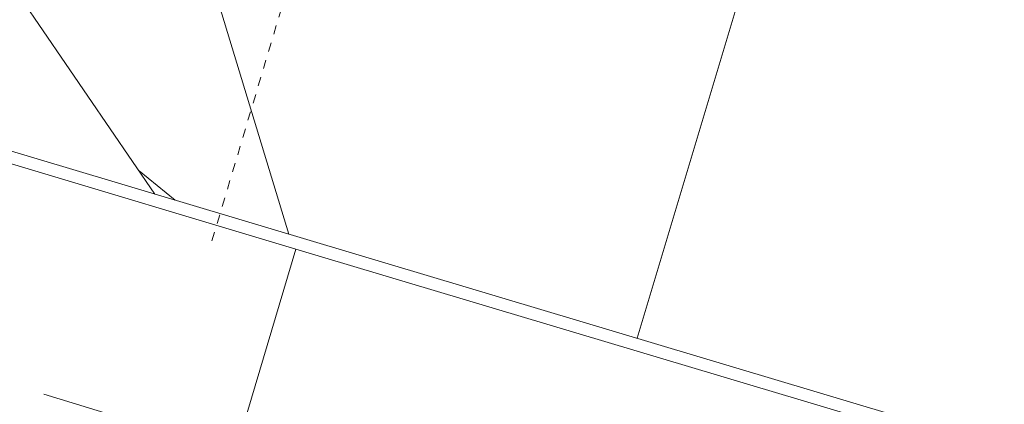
# Model space of a CAD drawing. Header units: metres. Extents: x -373759 to -373409, y 810976 to 811228.
# Tile 130 of 153: x -373514.49 to -373503.53, y 811098.78 to 811103.06. Entities that reach past the tile are written whole.
import ezdxf

# ---------------------------------------------------------------- set-up
doc = ezdxf.new("R2010")
doc.units = ezdxf.units.M
doc.header["$XCLIPFRAME"] = 2
doc.linetypes.add('TRAÇO 1mm', pattern=[2, 1, -1])
doc.linetypes.add('TRAÇO 1mm_2_', pattern=[2, 1, -1])
doc.layers.add('A-DETL', color=7, linetype='Continuous', lineweight=5, true_color=0x00a600)
doc.layers.add('A-FLOR', color=7, linetype='Continuous', lineweight=5)
doc.layers.add('I-WALL', color=7, linetype='Continuous', lineweight=5)
picture_1 = doc.add_image_def('image1.jpg', size_in_pixel=(999, 584))

# ---------------------------------------------------------------- blocks, each defined once
blk = doc.blocks.new('BVG-PEX-URB-RV-CULT-0003_rvt-1-PISTA INFERIOR PARTE 1')
at = {"layer": 'A-DETL', "color": 7, "linetype": 'TRAÇO 1mm_2_'}
blk.add_line((-136100, 838671), (-130140, 858614), dxfattribs=at)
at = {"layer": 'A-FLOR', "color": 8, "true_color": 0x808080}
for p, q in [((-128552, 847003), (-131367, 837585)), ((-141450, 846086), (-136735, 839189)), ((-137193, 845152), (-135244, 838744)), ((-136511, 839122), (-136912, 839449))]:
    blk.add_line(p, q, dxfattribs=at)

msp = doc.modelspace()

# ---------------------------------------------------------------- linework, layer by layer
at = {"layer": 'A-DETL', "color": 40, "linetype": 'TRAÇO 1mm', "lineweight": 20, "true_color": 0xf5c00a}
msp.add_line((-373527.614, 811102.971), (-373512.717, 811098.43), dxfattribs=at)
at = {"layer": 'A-FLOR'}
for p, q in [((-373515.729, 811101.796), (-373511.415, 811100.506)), ((-373511.415, 811100.506), (-373512.216, 811097.826)), ((-373475.55, 811089.787), (-373511.415, 811100.506))]:
    msp.add_line(p, q, dxfattribs=at)
at = {"layer": 'I-WALL'}
msp.add_line((-373516.298, 811102.107), (-373475.512, 811089.916), dxfattribs=at)

# ---------------------------------------------------------------- block references
at = {"lineweight": 5, "xscale": 0.001, "yscale": 0.001, "zscale": 0.001}
msp.add_blockref('BVG-PEX-URB-RV-CULT-0003_rvt-1-PISTA INFERIOR PARTE 1', (-373376.25, 810261.927), dxfattribs=at)

# ---------------------------------------------------------------- pictures from other files: only their frames are drawn
image = msp.add_image(picture_1, insert=(-373760.797, 810990.663), size_in_units=(351.808, 205.662))
image.set_boundary_path([(4.5384, 95.013), (998.5, 423.353)])
image.dxf.flags = 15

doc.saveas('drawing.dxf')
